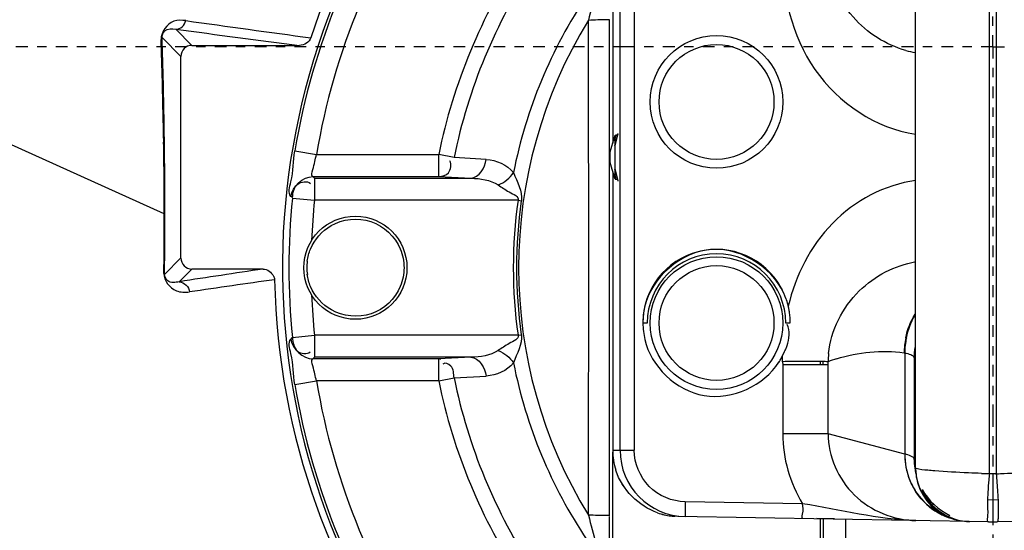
# Model space of a CAD drawing. Header units: inches. Extents: x 22575 to 24734, y 6028 to 6659.
# Tile 10 of 163: x 24478.08 to 24488.6, y 6353.31 to 6358.77. Entities that reach past the tile are written whole.
import ezdxf

# ---------------------------------------------------------------- set-up
doc = ezdxf.new("R2010")
doc.units = ezdxf.units.IN
doc.header["$LTSCALE"] = 0.5
doc.header["$MEASUREMENT"] = 0
doc.linetypes.add('CENTER', pattern=[2, 1.25, -0.25, 0.25, -0.25])
doc.layers.add('CL', color=1, linetype='Continuous')

# ---------------------------------------------------------------- blocks, each defined once
blk = doc.blocks.new('Flygt Large 14 MGD')
at = {"color": 6, "linetype": 'Continuous'}
for p, q in [((24502.326, 6502.718), (24502.326, 6506.464)), ((24504.543, 6506.167), (24504.543, 6502.01)), ((24502.296, 6502.719), (24502.29, 6504.867)), ((24497.115, 6502.695), (24500.435, 6502.753)), ((24500.482, 6502.752), (24500.482, 6502.753)), ((24500.482, 6502.239), (24500.482, 6502.753)), ((24500.529, 6502.753), (24503.848, 6502.695)), ((24503.848, 6502.695), (24503.879, 6502.693)), ((24504.579, 6502.688), (24504.578, 6502.095)), ((24501.126, 6502.559), (24501.118, 6502.566)), ((24502.515, 6502.561), (24503.77, 6502.539)), ((24500.482, 6502.517), (24500.424, 6502.516)), ((24500.539, 6502.516), (24500.482, 6502.517)), ((24500.443, 6502.239), (24500.443, 6495.473)), ((24500.521, 6495.473), (24500.521, 6502.239)), ((24501.307, 6502.208), (24501.302, 6502.263)), ((24501.308, 6502.203), (24501.307, 6502.208)), ((24501.308, 6502.192), (24501.307, 6502.208)), ((24501.308, 6502.196), (24501.308, 6502.203)), ((24501.308, 6502.192), (24501.308, 6502.196)), ((24501.308, 6502.179), (24501.308, 6502.192)), ((24501.308, 6502.179), (24501.308, 6495.533)), ((24501.313, 6502.203), (24501.312, 6502.204)), ((24501.319, 6502.095), (24501.32, 6502.089)), ((24501.319, 6502.095), (24501.32, 6502.091)), ((24501.324, 6500.999), (24501.324, 6502.078)), ((24501.424, 6500.949), (24501.424, 6502.029)), ((24501.424, 6502.029), (24502.243, 6501.812)), ((24504.578, 6502.095), (24504.578, 6501.986)), ((24504.313, 6495.724), (24504.313, 6501.988)), ((24504.465, 6501.988), (24504.313, 6501.988)), ((24504.465, 6501.988), (24504.465, 6495.724)), ((24504.544, 6501.986), (24504.465, 6501.988)), ((24504.544, 6499.013), (24504.544, 6501.986)), ((24504.544, 6499.013), (24504.544, 6501.986)), ((24504.544, 6501.986), (24504.544, 6501.986)), ((24502.243, 6501.812), (24502.243, 6501.072)), ((24502.243, 6501.812), (24502.728, 6501.812)), ((24502.728, 6501.072), (24502.728, 6501.813)), ((24507.94, 6501.286), (24507.708, 6501.247)), ((24506.238, 6501.214), (24505.895, 6501.195)), ((24506.402, 6501.247), (24506.238, 6501.214)), ((24506.402, 6501.247), (24506.402, 6501.011)), ((24506.402, 6501.247), (24507.708, 6501.247)), ((24501.324, 6500.999), (24501.322, 6501.021)), ((24502.299, 6501.042), (24502.299, 6501.073)), ((24502.299, 6501.042), (24502.299, 6501.073)), ((24502.326, 6501.042), (24502.326, 6501.073)), ((24502.729, 6501.042), (24502.729, 6501.028)), ((24502.729, 6501.028), (24502.729, 6501.013)), ((24502.729, 6501.013), (24502.729, 6500.991)), ((24502.729, 6500.991), (24502.729, 6500.976)), ((24506.059, 6500.994), (24506.402, 6501.011)), ((24506.059, 6500.994), (24507.731, 6500.994)), ((24506.402, 6501.011), (24507.747, 6501.011)), ((24507.747, 6501.011), (24507.731, 6500.994)), ((24507.731, 6500.758), (24507.731, 6500.994)), ((24501.431, 6500.947), (24501.424, 6500.949)), ((24507.966, 6500.781), (24507.731, 6500.758)), ((24507.982, 6500.803), (24507.966, 6500.781)), ((24505.554, 6500.758), (24505.52, 6500.753)), ((24505.554, 6500.758), (24507.731, 6500.758)), ((24509.175, 6500.187), (24509.04, 6500.051)), ((24508.28, 6500.051), (24509.04, 6500.051)), ((24509.158, 6499.933), (24509.332, 6500.108)), ((24509.158, 6499.933), (24509.158, 6497.778)), ((24509.328, 6499.462), (24509.335, 6499.462)), ((24509.335, 6499.462), (24511.32, 6498.566)), ((24505.554, 6499.316), (24505.52, 6499.321)), ((24505.554, 6499.316), (24507.731, 6499.316)), ((24507.731, 6499.08), (24507.731, 6499.316)), ((24507.966, 6499.293), (24507.731, 6499.316)), ((24507.965, 6499.288), (24507.982, 6499.275)), ((24504.523, 6498.979), (24504.488, 6499.105)), ((24504.507, 6499.091), (24504.523, 6499.032)), ((24504.577, 6499.176), (24504.577, 6498.584)), ((24507.731, 6499.08), (24506.059, 6499.08)), ((24506.402, 6499.063), (24506.059, 6499.08)), ((24507.731, 6499.08), (24507.747, 6499.063)), ((24504.526, 6499.071), (24504.57, 6498.914)), ((24504.577, 6499.071), (24504.577, 6499.013)), ((24506.402, 6499.063), (24506.402, 6498.827)), ((24507.747, 6499.063), (24506.402, 6499.063)), ((24504.577, 6498.953), (24504.577, 6498.914)), ((24504.577, 6498.914), (24504.577, 6498.798)), ((24505.895, 6498.879), (24506.238, 6498.86)), ((24504.57, 6498.798), (24504.526, 6498.64)), ((24504.577, 6498.798), (24504.577, 6498.698)), ((24506.238, 6498.86), (24506.402, 6498.827)), ((24507.708, 6498.827), (24506.402, 6498.827)), ((24507.94, 6498.788), (24507.708, 6498.827)), ((24504.488, 6498.607), (24504.523, 6498.733)), ((24504.523, 6498.679), (24504.507, 6498.621)), ((24504.544, 6495.726), (24504.544, 6498.706)), ((24504.544, 6495.726), (24504.544, 6498.705)), ((24504.577, 6498.584), (24504.579, 6497.386)), ((24509.359, 6497.577), (24509.158, 6497.778)), ((24509.04, 6497.66), (24507.889, 6497.66)), ((24509.04, 6497.66), (24509.212, 6497.488))]:
    blk.add_line(p, q, dxfattribs=at)
at = {"color": 7, "linetype": 'Continuous'}
for p, q in [((24500.482, 6502.753), (24500.435, 6502.753)), ((24500.529, 6502.753), (24500.482, 6502.753)), ((24502.175, 6502.721), (24502.363, 6502.717)), ((24500.443, 6502.239), (24500.454, 6502.239)), ((24500.454, 6502.239), (24500.463, 6502.24)), ((24500.463, 6502.24), (24500.47, 6502.241)), ((24500.482, 6502.241), (24500.49, 6502.241)), ((24500.501, 6502.24), (24500.51, 6502.239)), ((24500.51, 6502.239), (24500.521, 6502.239)), ((24502.728, 6501.072), (24502.242, 6501.073)), ((24502.243, 6501.072), (24502.243, 6501.042)), ((24502.729, 6500.976), (24502.712, 6500.942)), ((24502.729, 6501.042), (24502.729, 6501.052)), ((24502.647, 6500.628), (24502.694, 6500.628)), ((24504.175, 6500.628), (24504.222, 6500.628)), ((24504.487, 6499.11), (24504.523, 6498.982)), ((24504.523, 6498.698), (24504.523, 6499.013)), ((24504.572, 6498.856), (24504.572, 6498.843)), ((24504.523, 6498.73), (24504.487, 6498.602))]:
    blk.add_line(p, q, dxfattribs=at)
at = {"color": 6, "linetype": 'Continuous'}
for points in [[(24501.302, 6502.263), (24501.287, 6502.334), (24501.262, 6502.404), (24501.229, 6502.469), (24501.189, 6502.529), (24501.141, 6502.583), (24501.086, 6502.631), (24501.026, 6502.671), (24500.961, 6502.704), (24500.892, 6502.728), (24500.821, 6502.743), (24500.75, 6502.749)], [(24501.115, 6502.569), (24501.12, 6502.565), (24501.128, 6502.557), (24501.14, 6502.545), (24501.153, 6502.531), (24501.166, 6502.515), (24501.181, 6502.497), (24501.195, 6502.478), (24501.209, 6502.458), (24501.222, 6502.437)], [(24501.313, 6502.203), (24501.311, 6502.212), (24501.308, 6502.225), (24501.305, 6502.238), (24501.304, 6502.242)], [(24501.308, 6502.193), (24501.308, 6502.191), (24501.309, 6502.19), (24501.309, 6502.189), (24501.309, 6502.189), (24501.309, 6502.19), (24501.308, 6502.192)], [(24506.379, 6501.015), (24506.382, 6501.014), (24506.384, 6501.014), (24506.387, 6501.013), (24506.389, 6501.013), (24506.392, 6501.012), (24506.394, 6501.012), (24506.397, 6501.012), (24506.399, 6501.012), (24506.402, 6501.011)]]:
    blk.add_lwpolyline(points, dxfattribs=at)
at = {"color": 7, "linetype": 'Continuous'}
for points in [[(24500.47, 6502.241), (24500.478, 6502.241), (24500.482, 6502.241)], [(24500.49, 6502.241), (24500.497, 6502.24), (24500.501, 6502.24)], [(24502.729, 6501.052), (24502.728, 6501.059), (24502.728, 6501.062), (24502.728, 6501.065), (24502.728, 6501.069), (24502.728, 6501.072)], [(24504.507, 6499.091), (24504.503, 6499.091), (24504.5, 6499.092), (24504.497, 6499.093), (24504.494, 6499.095), (24504.492, 6499.098), (24504.49, 6499.1), (24504.488, 6499.103), (24504.488, 6499.107), (24504.487, 6499.11)], [(24504.526, 6499.071), (24504.526, 6499.074), (24504.525, 6499.077), (24504.524, 6499.08), (24504.523, 6499.082), (24504.521, 6499.084), (24504.519, 6499.086), (24504.516, 6499.089), (24504.512, 6499.09), (24504.507, 6499.091)], [(24504.523, 6499.013), (24504.523, 6499.026), (24504.523, 6499.036), (24504.523, 6499.046), (24504.523, 6499.055), (24504.524, 6499.062), (24504.524, 6499.068), (24504.525, 6499.071), (24504.526, 6499.072), (24504.526, 6499.071)], [(24504.57, 6498.914), (24504.57, 6498.909), (24504.571, 6498.902), (24504.571, 6498.893), (24504.572, 6498.882), (24504.572, 6498.869), (24504.572, 6498.856)], [(24504.571, 6498.818), (24504.571, 6498.81), (24504.57, 6498.803), (24504.57, 6498.798)], [(24504.572, 6498.843), (24504.572, 6498.83), (24504.571, 6498.818)], [(24504.526, 6498.64), (24504.526, 6498.64), (24504.525, 6498.641), (24504.525, 6498.644), (24504.524, 6498.648), (24504.524, 6498.655), (24504.523, 6498.664), (24504.523, 6498.674), (24504.523, 6498.685), (24504.523, 6498.698)], [(24504.487, 6498.602), (24504.488, 6498.606), (24504.489, 6498.609), (24504.491, 6498.613), (24504.493, 6498.616), (24504.496, 6498.618), (24504.5, 6498.62), (24504.502, 6498.621), (24504.505, 6498.621), (24504.507, 6498.621)], [(24504.507, 6498.621), (24504.51, 6498.621), (24504.514, 6498.622), (24504.517, 6498.624), (24504.519, 6498.626), (24504.522, 6498.628), (24504.524, 6498.631), (24504.525, 6498.634), (24504.526, 6498.637), (24504.526, 6498.64)]]:
    blk.add_lwpolyline(points, dxfattribs=at)
at = {"color": 6, "linetype": 'Continuous'}
for centre, radius in [((24500.482, 6497.675), 16.535), ((24500.482, 6497.675), 13.039), ((24503.435, 6500.628), 0.709), ((24503.435, 6500.628), 0.614), ((24507.293, 6500.037), 0.551), ((24503.435, 6498.265), 0.709), ((24503.435, 6498.265), 0.614)]:
    blk.add_circle(centre, radius, dxfattribs=at)
for centre, radius, start, end in [((24500.482, 6497.675), 16.592, 117.4947, 109.7585), ((24500.482, 6497.675), 13.228, 91.5783, 88.4217), ((24500.482, 6497.005), 13.898, 271.9859, 88.0141), ((24500.503, 6497.059), 13.841, 11.2865, 81.487), ((24500.482, 6500.037), 7.59, 270.1097, 206.3118), ((24500.482, 6497.675), 12.883, 317.5813, 42.4187), ((24500.482, 6500.037), 7.562, 9.5086, 35.5), ((24500.482, 6500.037), 7.327, 9.5086, 35.5), ((24500.482, 6500.037), 6.043, 11.5541, 33.4994), ((24500.482, 6500.037), 5.876, 11.5541, 33.4994), ((24431.969, 6483.948), 75.205, 14.42423, 14.66717), ((24500.482, 6500.037), 5.222, 11.2323, 33.851), ((24500.738, 6502.199), 0.55, 87.3318, 88.9976), ((24503.756, 6501.987), 0.71, 0.0676, 89.0551), ((24503.835, 6501.986), 0.708, 83.04, 86.4492), ((24503.835, 6501.987), 0.708, 83.0343, 86.4471), ((24503.835, 6501.982), 0.713, 71.247, 83.041), ((24503.835, 6501.983), 0.712, 71.2353, 83.0349), ((25552.462, 6499.825), 1047.662, 179.843765, 179.988385), ((24500.482, 6500.037), 5.067, 328.5408, 31.4592), ((24500.834, 6489.279), 12.966, 91.7313, 92.0929), ((24500.129, 6489.278), 12.966, 87.907, 88.2687), ((24500.739, 6502.178), 0.569, 7.0965, 11.8592), ((24500.744, 6502.179), 0.564, 2.9984, 7.1004), ((24500.648, 6502.077), 0.676, 10.795, 13.6158), ((24500.645, 6502.077), 0.679, 8.7501, 10.716), ((24500.651, 6502.077), 0.673, 0.0162, 8.7691), ((24503.83, 6501.985), 0.714, 0.0627, 17.7218), ((24503.83, 6501.985), 0.714, 0.0663, 17.7348), ((24501.7, 6503.013), 1.023, 253.1654, 254.3246), ((24500.539, 6501), 0.785, 352.2791, 359.9494), ((24500.539, 6500.998), 0.786, 352.057, 359.9273), ((24500.54, 6501.022), 0.782, 354.4225, 359.9667), ((24501.348, 6501.002), 0.024, 186.603, 192.5752), ((24501.556, 6502.876), 1.959, 287.755, 290.547), ((24501.269, 6501.051), 0.974, 354.322, 359.4793), ((24500.61, 6500.953), 0.814, 348.1972, 359.6643), ((24500.616, 6500.952), 0.814, 348.2215, 359.6703), ((24500.482, 6500.037), 7.521, 354.3225, 5.6775), ((24500.482, 6500.037), 5.089, 351.9136, 8.0864), ((24500.482, 6500.037), 5.124, 351.9136, 8.0864), ((24500.482, 6500.037), 7.285, 2.285, 5.6775), ((24503.435, 6500.628), 0.787, 206.6667, 208.6836), ((24488.538, 6639.942), 141.147, 277.98989, 278.36173), ((24482.442, 6673.832), 175.691, 278.45694, 278.75214), ((25552.452, 6500.249), 1047.652, 180.011614, 180.156235), ((24558.716, 6499.467), 49.388, 179.2566, 180.0064), ((24554.238, 6499.496), 44.903, 179.2297, 180.0438), ((24500.482, 6500.037), 7.285, 354.3225, 357.7159), ((24566.073, 6499.475), 56.745, 180.0132, 180.9353), ((24560.73, 6499.508), 51.395, 180.0508, 180.9075), ((24500.482, 6500.037), 5.222, 326.149, 348.7677), ((24500.482, 6500.037), 5.876, 326.5006, 348.4459), ((24500.482, 6500.037), 6.043, 326.5006, 348.4459), ((24500.482, 6500.037), 7.327, 324.5, 350.4914), ((24500.482, 6500.037), 7.562, 324.5, 350.4914), ((24566.112, 6499.58), 56.778, 180.8945, 181.1031), ((24577.741, 6499.666), 68.415, 180.93601, 181.74981), ((24572.675, 6499.723), 63.342, 181.11806, 181.92161), ((24501.097, 6496.603), 1.155, 74.1885, 79.3515), ((24478.876, 6269.838), 229.662, 82.40975, 82.74246), ((24500.482, 6497.685), 12.805, 306.6068, 359.976), ((24500.482, 6497.674), 12.816, 306.6367, 0.0125), ((24467.017, 6195.533), 304.783, 82.0626, 82.316), ((24432.12, 6516.087), 75.05, 345.33252, 345.57598)]:
    blk.add_arc(centre, radius, start, end, dxfattribs=at)
at = {"color": 7, "linetype": 'Continuous'}
for centre, radius, start, end in [((24500.716, 6502.051), 0.698, 87.1825, 88.9988), ((24500.718, 6502.052), 0.697, 59.3211, 71.0294), ((24500.716, 6502.045), 0.704, 59.9453, 70.9915), ((24505.272, 6502.719), 4.852, 181.9734, 183.3353), ((24495.654, 6502.721), 4.89, 356.643, 357.9972), ((24500.711, 6502.039), 0.712, 29.0904, 35.0573), ((24507.227, 6502.833), 6.81, 183.334, 185.0087), ((24493.904, 6502.823), 6.643, 355.5243, 356.6512), ((24500.698, 6502.031), 0.727, 24.0713, 29.9886), ((24500.706, 6502.036), 0.718, 23.1625, 29.0938), ((24493.181, 6502.877), 7.367, 355.0301, 355.5446), ((24500.711, 6502.038), 0.712, 11.6607, 24.0046), ((24500.708, 6502.037), 0.716, 17.2163, 23.1658), ((24500.696, 6502.034), 0.728, 359.5726, 17.1579), ((24500.695, 6502.034), 0.728, 359.5613, 11.684), ((24502.415, 6513.605), 12.565, 269.6256, 270.1789), ((24502.399, 6523.118), 22.078, 270.1419, 270.2697), ((24502.353, 6531.597), 30.558, 270.2811, 270.7035), ((24503.497, 6500.587), 0.861, 149.2937, 153.0852), ((24503.488, 6500.592), 0.851, 147.5648, 149.2905), ((24503.395, 6500.622), 0.826, 6.6622, 12.7719), ((24503.365, 6500.618), 0.857, 0.6279, 6.6704), ((24503.42, 6500.628), 0.773, 180.0179, 181.4817), ((24503.428, 6500.628), 0.78, 181.4809, 182.4884), ((24503.44, 6500.629), 0.793, 182.4963, 186.7552), ((24503.435, 6500.628), 0.74, 180, 360), ((24503.435, 6500.628), 0.787, 208.6836, 360), ((24503.392, 6500.634), 0.83, 347.6818, 355.7296), ((24503.37, 6500.636), 0.852, 355.6967, 356.94), ((24503.365, 6500.636), 0.857, 356.941, 359.426), ((24503.45, 6500.63), 0.803, 186.7489, 188.6681), ((24503.453, 6500.63), 0.806, 188.6679, 191.5562), ((24503.452, 6500.63), 0.805, 191.5559, 193.0218), ((24503.502, 6500.652), 0.858, 193.6939, 194.7722), ((24503.493, 6500.649), 0.85, 194.7651, 199.5498), ((24507.23, 6500.028), 0.582, 0.9245, 7.8912), ((24507.224, 6500.047), 0.589, 352.1428, 358.9996)]:
    blk.add_arc(centre, radius, start, end, dxfattribs=at)
at = {"color": 6, "linetype": 'Continuous'}
for centre, major_axis, ratio, start_param, end_param in [((24500.482, 6499.993), (0, -7.677), 1, 1.59329, 2.859391), ((24509.039, 6499.933), (0.0837, 0.0837), 0.997265, -0.784029, 0.784029), ((24509.039, 6497.779), (0.0837, -0.0837), 0.997265, -0.784029, 0.784029), ((24500.483, 6499.992), (1.321, -7.562), 1, 0.000001, 1.078059)]:
    blk.add_ellipse(centre, major_axis=major_axis, ratio=ratio, start_param=start_param, end_param=end_param, dxfattribs=at)
for points, knots in [([(24500.506, 6514.348), (24502.372, 6514.364), (24506.147, 6513.781), (24511.172, 6511.062), (24515.029, 6506.838), (24517.276, 6501.575), (24517.671, 6495.865), (24516.175, 6490.339), (24512.96, 6485.607), (24509.892, 6483.317), (24508.227, 6482.458)], [0, 0, 0, 0, 0.124657, 0.249555, 0.374519, 0.499562, 0.62464, 0.749748, 0.874871, 1, 1, 1, 1]), ([(24500.482, 6514.319), (24502.322, 6514.309), (24506.031, 6513.68), (24510.961, 6510.971), (24514.738, 6506.794), (24516.935, 6501.613), (24517.313, 6496.002), (24515.832, 6490.581), (24512.666, 6485.949), (24509.647, 6483.716), (24508.011, 6482.883)], [0, 0, 0, 0, 0.125006, 0.250216, 0.375389, 0.5005, 0.625513, 0.750428, 0.875253, 1, 1, 1, 1]), ([(24508.864, 6513.533), (24509.182, 6513.388), (24509.829, 6513.123), (24511.07, 6512.479), (24513.152, 6511.196), (24515.791, 6508.865), (24518.259, 6505.445), (24520.511, 6500.315), (24521.191, 6493.18), (24518.575, 6485.043), (24513.084, 6478.503), (24505.589, 6474.427), (24497.157, 6473.271), (24491.591, 6474.456), (24489.008, 6475.489)], [0, 0, 0, 0, 0.015697, 0.031393, 0.062773, 0.125436, 0.188116, 0.250802, 0.375528, 0.500306, 0.625148, 0.750062, 0.875014, 1, 1, 1, 1]), ([(24508.795, 6513.352), (24511.357, 6512.31), (24514.906, 6509.804), (24518.143, 6505.256), (24520.364, 6500.118), (24520.979, 6492.981), (24518.266, 6484.879), (24512.679, 6478.422), (24505.113, 6474.475), (24496.657, 6473.485), (24491.117, 6474.794), (24488.558, 6475.885)], [0, 0, 0, 0, 0.124465, 0.187141, 0.249831, 0.374614, 0.499522, 0.624525, 0.749627, 0.874792, 1, 1, 1, 1]), ([(24518.552, 6486.603), (24519.682, 6488.99), (24521.043, 6494.251), (24519.941, 6502.292), (24516.42, 6508.125), (24512.881, 6511.152), (24510.618, 6512.547), (24509.407, 6513.096), (24508.799, 6513.36)], [0, 0, 0, 0, 0.249861, 0.499565, 0.749081, 0.874455, 0.937229, 1, 1, 1, 1]), ([(24518.652, 6487.075), (24519.722, 6489.481), (24520.946, 6494.734), (24519.655, 6502.648), (24515.414, 6509.369), (24511.002, 6512.316), (24508.636, 6513.259)], [0, 0, 0, 0, 0.253974, 0.505462, 0.754256, 1, 1, 1, 1]), ([(24475.776, 6512.481), (24474.3, 6509.419), (24472.45, 6502.792), (24473.339, 6492.61), (24477.841, 6483.546), (24485.348, 6476.844), (24494.788, 6473.55), (24503.1, 6474.14), (24509.091, 6476.603), (24514.389, 6480.208), (24517.367, 6484.186), (24518.652, 6487.075)], [0, 0, 0, 0, 0.130141, 0.256914, 0.383071, 0.508363, 0.632667, 0.756007, 0.817618, 0.878957, 1, 1, 1, 1]), ([(24475.657, 6512.341), (24474.283, 6509.397), (24472.47, 6503.01), (24473.18, 6493.086), (24477.41, 6484.058), (24484.657, 6477.199), (24493.975, 6473.593), (24502.347, 6473.904), (24508.486, 6476.18), (24512.644, 6478.832), (24516.12, 6482.329), (24517.855, 6485.129), (24518.552, 6486.603)], [0, 0, 0, 0, 0.12495, 0.249862, 0.37474, 0.499589, 0.624414, 0.749191, 0.811899, 0.874607, 0.937303, 1, 1, 1, 1]), ([(24508.226, 6482.458), (24506.409, 6481.387), (24502.337, 6479.907), (24495.874, 6480.025), (24489.859, 6482.389), (24485.014, 6486.661), (24481.901, 6492.318), (24480.807, 6498.674), (24481.839, 6505.047), (24483.916, 6508.82), (24485.181, 6510.511)], [0, 0, 0, 0, 0.124914, 0.249885, 0.374837, 0.499806, 0.624822, 0.749912, 0.874925, 1, 1, 1, 1]), ([(24486.483, 6507.477), (24484.723, 6504.965), (24482.559, 6498.837), (24484.564, 6489.393), (24491.151, 6482.332), (24497.414, 6480.599), (24500.481, 6480.598)], [0, 0, 0, 0, 0.249998, 0.500001, 0.750002, 1, 1, 1, 1]), ([(24500.482, 6481.078), (24497.502, 6481.078), (24491.417, 6482.764), (24485.02, 6489.626), (24483.071, 6498.802), (24485.178, 6504.752), (24486.887, 6507.193)], [0, 0, 0, 0, 0.250025, 0.500032, 0.750017, 1, 1, 1, 1]), ([(24511.671, 6504.732), (24512.912, 6502.765), (24514.357, 6498.068), (24512.626, 6490.972), (24507.55, 6485.72), (24502.807, 6484.435), (24500.482, 6484.435)], [0, 0, 0, 0, 0.250001, 0.500002, 0.750002, 1, 1, 1, 1]), ([(24502.243, 6501.812), (24502.242, 6502.05), (24502.032, 6502.54), (24501.542, 6502.735), (24501.305, 6502.739)], [0, 0, 0, 0, 0.500572, 1, 1, 1, 1]), ([(24502.512, 6502.718), (24502.527, 6502.718), (24502.5, 6502.632), (24502.515, 6502.598), (24502.515, 6502.561)], [0, 0, 0, 0, 0.293557, 1, 1, 1, 1]), ([(24503.768, 6502.693), (24503.768, 6502.694), (24503.768, 6502.695), (24503.768, 6502.696), (24503.767, 6502.696)], [0, 0, 0, 0, 0.717241, 1, 1, 1, 1]), ([(24503.77, 6502.539), (24503.771, 6502.584), (24503.771, 6502.635), (24503.769, 6502.687), (24503.768, 6502.693)], [0, 0, 0, 0, 0.876556, 1, 1, 1, 1]), ([(24504.579, 6502.688), (24504.584, 6502.685), (24504.664, 6502.69), (24504.735, 6502.682), (24504.804, 6502.681)], [0, 0, 0, 0, 0.088722, 1, 1, 1, 1]), ([(24503.77, 6502.539), (24503.909, 6502.536), (24504.197, 6502.417), (24504.313, 6502.127), (24504.313, 6501.988)], [0, 0, 0, 0, 0.500109, 1, 1, 1, 1]), ([(24500.361, 6502.236), (24500.314, 6502.234), (24500.147, 6502.227), (24499.98, 6502.218), (24499.86, 6502.208)], [0, 0, 0, 0, 0.280817, 1, 1, 1, 1]), ([(24500.603, 6502.236), (24500.65, 6502.234), (24500.817, 6502.227), (24500.984, 6502.218), (24501.104, 6502.208)], [0, 0, 0, 0, 0.280815, 1, 1, 1, 1]), ([(24501.104, 6502.208), (24501.129, 6502.206), (24501.195, 6502.198), (24501.264, 6502.198), (24501.303, 6502.182)], [0, 0, 0, 0, 0.375793, 1, 1, 1, 1]), ([(24501.303, 6502.182), (24501.305, 6502.182), (24501.306, 6502.181), (24501.308, 6502.18), (24501.308, 6502.179)], [0, 0, 0, 0, 0.645038, 1, 1, 1, 1]), ([(24501.32, 6502.091), (24501.321, 6502.09), (24501.323, 6502.085), (24501.324, 6502.081), (24501.324, 6502.078)], [0, 0, 0, 0, 0.371329, 1, 1, 1, 1]), ([(24501.324, 6502.078), (24501.326, 6502.068), (24501.357, 6502.049), (24501.384, 6502.04), (24501.404, 6502.034)], [0, 0, 0, 0, 0.329511, 1, 1, 1, 1]), ([(24507.94, 6501.286), (24507.959, 6501.176), (24507.95, 6501.028), (24508.016, 6500.838), (24507.982, 6500.799)], [0, 0, 0, 0, 0.683703, 1, 1, 1, 1]), ([(24506.238, 6501.214), (24506.244, 6501.17), (24506.239, 6501.09), (24506.336, 6501.048), (24506.359, 6501.066)], [0, 0, 0, 0, 0.600049, 1, 1, 1, 1]), ([(24507.708, 6501.247), (24507.725, 6501.195), (24507.729, 6501.131), (24507.769, 6501.023), (24507.747, 6501.011)], [0, 0, 0, 0, 0.690858, 1, 1, 1, 1]), ([(24501.322, 6501.021), (24501.321, 6501.024), (24501.315, 6500.98), (24501.318, 6500.976), (24501.318, 6500.958)], [0, 0, 0, 0, 0.13621, 1, 1, 1, 1]), ([(24501.327, 6500.99), (24501.327, 6500.991), (24501.326, 6500.993), (24501.325, 6500.995), (24501.325, 6500.997)], [0, 0, 0, 0, 0.507672, 1, 1, 1, 1]), ([(24501.424, 6500.949), (24501.402, 6500.952), (24501.368, 6500.96), (24501.334, 6500.978), (24501.327, 6500.99)], [0, 0, 0, 0, 0.630603, 1, 1, 1, 1]), ([(24502.238, 6500.955), (24502.214, 6500.707), (24501.98, 6500.241), (24501.529, 6500.013), (24501.307, 6499.972)], [0, 0, 0, 0, 0.523735, 1, 1, 1, 1]), ([(24505.554, 6500.758), (24505.543, 6500.799), (24505.669, 6500.849), (24505.728, 6500.897), (24505.767, 6500.922)], [0, 0, 0, 0, 0.479811, 1, 1, 1, 1]), ([(24507.966, 6500.781), (24507.961, 6500.833), (24507.947, 6500.948), (24507.811, 6500.965), (24507.775, 6500.937)], [0, 0, 0, 0, 0.537246, 1, 1, 1, 1]), ([(24501.308, 6499.104), (24501.638, 6499.149), (24502.278, 6499.492), (24502.592, 6500.123), (24502.668, 6500.449)], [0, 0, 0, 0, 0.498543, 1, 1, 1, 1]), ([(24509.339, 6500.1), (24509.338, 6500.175), (24509.239, 6500.302), (24509.111, 6500.301), (24509.064, 6500.295)], [0, 0, 0, 0, 0.613062, 1, 1, 1, 1]), ([(24508.16, 6500.145), (24508.159, 6500.148), (24508.158, 6500.155), (24508.157, 6500.162), (24508.157, 6500.165)], [0, 0, 0, 0, 0.504059, 1, 1, 1, 1]), ([(24508.167, 6500.127), (24508.166, 6500.13), (24508.163, 6500.136), (24508.161, 6500.142), (24508.16, 6500.145)], [0, 0, 0, 0, 0.505071, 1, 1, 1, 1]), ([(24509.175, 6500.187), (24509.215, 6500.197), (24509.295, 6500.204), (24509.333, 6500.133), (24509.332, 6500.108)], [0, 0, 0, 0, 0.620873, 1, 1, 1, 1]), ([(24508.28, 6500.051), (24508.257, 6500.051), (24508.211, 6500.07), (24508.178, 6500.106), (24508.167, 6500.127)], [0, 0, 0, 0, 0.488339, 1, 1, 1, 1]), ([(24509.332, 6500.108), (24509.333, 6500.107), (24509.335, 6500.103), (24509.337, 6500.101), (24509.339, 6500.1)], [0, 0, 0, 0, 0.433431, 1, 1, 1, 1]), ([(24505.767, 6499.152), (24505.728, 6499.177), (24505.67, 6499.225), (24505.543, 6499.275), (24505.554, 6499.316)], [0, 0, 0, 0, 0.520382, 1, 1, 1, 1]), ([(24507.965, 6499.288), (24507.96, 6499.237), (24507.944, 6499.124), (24507.809, 6499.107), (24507.774, 6499.135)], [0, 0, 0, 0, 0.536191, 1, 1, 1, 1]), ([(24507.982, 6499.275), (24508.016, 6499.236), (24507.95, 6499.046), (24507.959, 6498.898), (24507.94, 6498.788)], [0, 0, 0, 0, 0.316353, 1, 1, 1, 1]), ([(24506.402, 6499.063), (24506.365, 6499.06), (24506.276, 6499.037), (24506.266, 6498.932), (24506.284, 6498.893)], [0, 0, 0, 0, 0.461158, 1, 1, 1, 1]), ([(24507.747, 6499.063), (24507.769, 6499.051), (24507.729, 6498.943), (24507.725, 6498.879), (24507.708, 6498.827)], [0, 0, 0, 0, 0.309115, 1, 1, 1, 1]), ([(24502.729, 6496.67), (24502.734, 6497.101), (24502.543, 6498), (24501.731, 6498.55), (24501.308, 6498.608)], [0, 0, 0, 0, 0.50314, 1, 1, 1, 1]), ([(24501.412, 6497.715), (24501.626, 6497.654), (24502.049, 6497.393), (24502.241, 6496.915), (24502.243, 6496.669)], [0, 0, 0, 0, 0.475594, 1, 1, 1, 1]), ([(24509.105, 6497.396), (24509.147, 6497.391), (24509.275, 6497.384), (24509.37, 6497.519), (24509.369, 6497.599)], [0, 0, 0, 0, 0.346777, 1, 1, 1, 1]), ([(24509.359, 6497.577), (24509.36, 6497.552), (24509.331, 6497.48), (24509.25, 6497.479), (24509.212, 6497.488)], [0, 0, 0, 0, 0.393961, 1, 1, 1, 1]), ([(24509.359, 6497.577), (24509.359, 6497.581), (24509.361, 6497.589), (24509.366, 6497.596), (24509.369, 6497.599)], [0, 0, 0, 0, 0.481359, 1, 1, 1, 1]), ([(24509.212, 6497.488), (24509.188, 6497.487), (24509.137, 6497.467), (24509.111, 6497.42), (24509.105, 6497.395)], [0, 0, 0, 0, 0.488724, 1, 1, 1, 1]), ([(24504.579, 6497.386), (24504.584, 6497.389), (24504.664, 6497.384), (24504.735, 6497.392), (24504.804, 6497.393)], [0, 0, 0, 0, 0.088722, 1, 1, 1, 1])]:
    blk.add_open_spline(points, degree=3, knots=knots, dxfattribs=at)
for points in [[(24508.841, 6507.389), (24510.325, 6506.112), (24511.539, 6504.444), (24512.297, 6502.639)], [(24508.838, 6507.385), (24510.32, 6506.107), (24511.532, 6504.44), (24512.29, 6502.635)], [(24502.051, 6504.855), (24502.052, 6504.145), (24502.054, 6503.436), (24502.054, 6502.726)], [(24504.582, 6503.055), (24504.58, 6502.935), (24504.578, 6502.815), (24504.58, 6502.695)], [(24501.296, 6502.295), (24501.248, 6502.523), (24500.997, 6502.737), (24500.764, 6502.748)], [(24501.239, 6502.406), (24501.172, 6502.524), (24501.064, 6502.626), (24500.941, 6502.685)], [(24501.305, 6502.739), (24501.712, 6502.732), (24502.111, 6502.62), (24502.515, 6502.561)], [(24504.064, 6502.657), (24504.265, 6502.589), (24504.446, 6502.405), (24504.51, 6502.203)], [(24504.064, 6502.657), (24504.265, 6502.589), (24504.445, 6502.405), (24504.51, 6502.203)], [(24502.728, 6501.813), (24502.728, 6502.072), (24502.651, 6502.34), (24502.515, 6502.561)], [(24504.578, 6501.986), (24504.577, 6501.049), (24504.576, 6500.113), (24504.577, 6499.176)], [(24505.603, 6501.054), (24505.672, 6501.138), (24505.788, 6501.188), (24505.895, 6501.195)], [(24506.059, 6500.994), (24505.973, 6500.998), (24505.907, 6501.109), (24505.895, 6501.195)], [(24502.153, 6501.011), (24501.923, 6500.937), (24501.67, 6500.912), (24501.431, 6500.947)], [(24505.52, 6500.753), (24505.509, 6500.856), (24505.57, 6500.955), (24505.603, 6501.054)], [(24505.767, 6500.922), (24505.702, 6500.949), (24505.643, 6500.996), (24505.603, 6501.054)], [(24505.767, 6500.922), (24505.852, 6500.976), (24505.959, 6500.991), (24506.059, 6500.994)], [(24507.982, 6500.803), (24507.969, 6500.907), (24507.852, 6501.011), (24507.747, 6501.011)], [(24501.407, 6500.787), (24501.389, 6500.702), (24501.357, 6500.619), (24501.313, 6500.544)], [(24501.414, 6500.786), (24501.395, 6500.697), (24501.361, 6500.61), (24501.313, 6500.532)], [(24509.175, 6500.187), (24509.123, 6500.188), (24509.069, 6500.244), (24509.064, 6500.295)], [(24505.603, 6499.02), (24505.568, 6499.118), (24505.506, 6499.218), (24505.52, 6499.321)], [(24507.982, 6499.275), (24507.971, 6499.17), (24507.853, 6499.063), (24507.747, 6499.063)], [(24505.767, 6499.152), (24505.702, 6499.125), (24505.643, 6499.078), (24505.603, 6499.02)], [(24506.059, 6499.08), (24505.959, 6499.083), (24505.852, 6499.098), (24505.767, 6499.152)], [(24506.059, 6499.08), (24505.973, 6499.076), (24505.907, 6498.965), (24505.895, 6498.879)], [(24505.895, 6498.879), (24505.788, 6498.885), (24505.672, 6498.936), (24505.603, 6499.02)], [(24507.77, 6497.579), (24507.785, 6497.625), (24507.841, 6497.66), (24507.889, 6497.66)]]:
    blk.add_open_spline(points, degree=3, dxfattribs=at)
at = {"color": 7, "linetype": 'Continuous'}
for points, knots in [([(24500.422, 6502.683), (24500.421, 6502.664), (24500.421, 6502.62), (24500.422, 6502.577), (24500.423, 6502.552)], [0, 0, 0, 0, 0.442293, 1, 1, 1, 1]), ([(24500.429, 6502.748), (24500.426, 6502.741), (24500.424, 6502.719), (24500.422, 6502.698), (24500.422, 6502.683)], [0, 0, 0, 0, 0.345925, 1, 1, 1, 1]), ([(24500.434, 6502.753), (24500.433, 6502.753), (24500.431, 6502.751), (24500.43, 6502.749), (24500.429, 6502.748)], [0, 0, 0, 0, 0.386753, 1, 1, 1, 1]), ([(24500.541, 6502.55), (24500.542, 6502.601), (24500.531, 6502.646), (24500.547, 6502.752), (24500.53, 6502.753)], [0, 0, 0, 0, 0.751102, 1, 1, 1, 1]), ([(24504.201, 6500.805), (24504.137, 6501.088), (24503.602, 6501.616), (24502.926, 6501.294), (24502.77, 6501.048)], [0, 0, 0, 0, 0.500045, 1, 1, 1, 1]), ([(24502.243, 6501.042), (24502.254, 6501.041), (24502.284, 6501.041), (24502.314, 6501.04), (24502.333, 6501.04)], [0, 0, 0, 0, 0.354959, 1, 1, 1, 1]), ([(24502.712, 6500.942), (24502.706, 6500.93), (24502.695, 6500.906), (24502.685, 6500.882), (24502.681, 6500.87)], [0, 0, 0, 0, 0.500124, 1, 1, 1, 1]), ([(24506.813, 6500.237), (24506.867, 6500.369), (24507.103, 6500.594), (24507.426, 6500.559), (24507.55, 6500.488)], [0, 0, 0, 0, 0.499995, 1, 1, 1, 1]), ([(24502.693, 6500.365), (24502.798, 6500.067), (24503.498, 6499.575), (24504.135, 6500.148), (24504.203, 6500.457)], [0, 0, 0, 0, 0.499979, 1, 1, 1, 1]), ([(24507.772, 6500.238), (24507.781, 6500.217), (24507.795, 6500.174), (24507.804, 6500.13), (24507.807, 6500.107)], [0, 0, 0, 0, 0.499905, 1, 1, 1, 1]), ([(24507.807, 6499.967), (24507.804, 6499.945), (24507.795, 6499.9), (24507.781, 6499.858), (24507.772, 6499.837)], [0, 0, 0, 0, 0.500125, 1, 1, 1, 1]), ([(24507.553, 6499.587), (24507.43, 6499.516), (24507.105, 6499.479), (24506.868, 6499.704), (24506.814, 6499.836)], [0, 0, 0, 0, 0.49998, 1, 1, 1, 1])]:
    blk.add_open_spline(points, degree=3, knots=knots, dxfattribs=at)
for points in [[(24501.294, 6502.448), (24501.235, 6502.531), (24501.157, 6502.604), (24501.069, 6502.655)], [(24501.073, 6502.651), (24501.177, 6502.59), (24501.267, 6502.499), (24501.328, 6502.394)], [(24502.681, 6500.87), (24502.655, 6500.799), (24502.648, 6500.712), (24502.681, 6500.644)], [(24507.55, 6500.488), (24507.647, 6500.433), (24507.729, 6500.341), (24507.772, 6500.238)], [(24506.773, 6500.037), (24506.774, 6500.105), (24506.787, 6500.174), (24506.813, 6500.237)], [(24506.814, 6499.836), (24506.787, 6499.899), (24506.774, 6499.969), (24506.773, 6500.037)], [(24507.772, 6499.837), (24507.73, 6499.735), (24507.649, 6499.643), (24507.553, 6499.587)]]:
    blk.add_open_spline(points, degree=3, dxfattribs=at)
at = {"layer": 'CL', "linetype": 'CENTER', "ltscale": 0.2}
for p, q in [((24500.482, 6501.612), (24500.482, 6530.815)), ((24500.482, 6497.675), (24500.482, 6501.612)), ((24500.482, 6497.675), (24467.341, 6497.675)), ((24500.482, 6497.675), (24500.482, 6464.534)), ((24500.482, 6497.675), (24504.419, 6497.675)), ((24504.419, 6497.675), (24533.622, 6497.675))]:
    blk.add_line(p, q, dxfattribs=at)

msp = doc.modelspace()

# ---------------------------------------------------------------- block references
at = {"rotation": 180}
msp.add_blockref('Flygt Large 14 MGD', (48988.963, 12856.154), dxfattribs=at)

doc.saveas('drawing.dxf')
